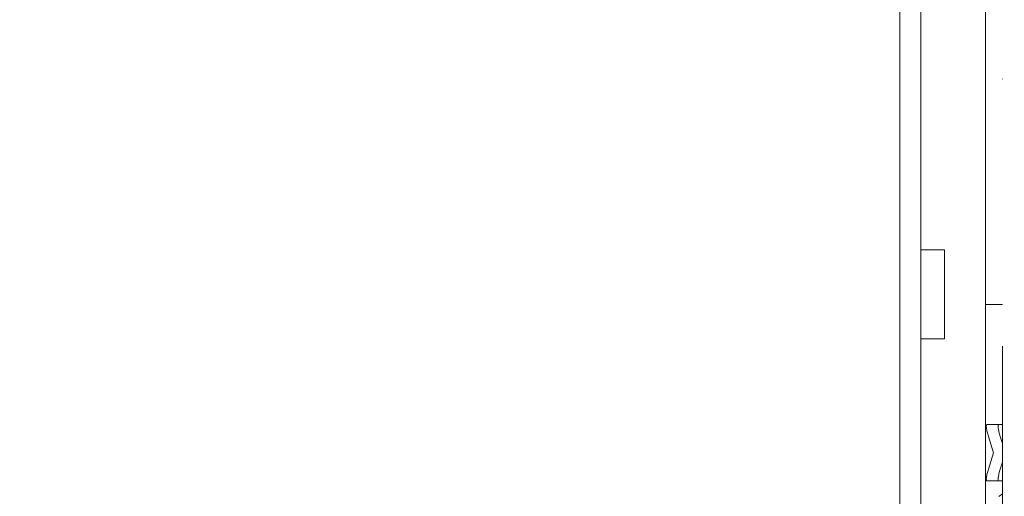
# Model space of a CAD drawing. Header units: millimetres. Extents: x -25606 to 96684, y -22894 to 47132.
# Tile 28 of 89: x 9116 to 9448, y 5448 to 5608. Entities that reach past the tile are written whole.
import ezdxf

# ---------------------------------------------------------------- set-up
doc = ezdxf.new("R2010")
doc.units = ezdxf.units.MM
doc.header["$LTSCALE"] = 50
doc.linetypes.add('A_CARA_16', pattern=[11.4, 6, -1.8, 0, -1.8, 0, -1.8])
doc.layers.add('CA_TG', color=9, linetype='A_CARA_16', lineweight=13)

# ---------------------------------------------------------------- blocks, each defined once
blk = doc.blocks.new('tg')
h = blk.add_hatch()
h.set_pattern_fill('ANSI31', color=252, scale=254, angle=345, style=0)
h.set_pattern_definition([(30, (1065.013, 2161), (-15.87501, 27.4963), [])])
edge = h.paths.add_edge_path()
edge.add_spline(control_points=[(5561.44, 5261.52), (5560.77, 5261.63), (5560.1, 5261.75), (5559.44, 5261.88)], knot_values=[13.825662, 13.825662, 13.825662, 13.825662, 14.000098, 14.000098, 14.000098, 14.000098], degree=3, periodic=0)
edge.add_line((5559.44, 5261.88), (5559.44, 5261.88))
edge.add_line((5559.44, 5261.88), (5559.44, 5298.08))
edge.add_line((5559.44, 5298.08), (5561.44, 5298.08))
edge.add_line((5561.44, 5298.08), (5561.44, 5261.52))
edge.add_line((5561.44, 5261.52), (5561.44, 5261.52))
edge = h.paths.add_edge_path()
edge.add_line((4448.44, 4291.46), (4448.44, 4376.45))
edge.add_spline(control_points=[(4448.44, 4376.45), (4449.11, 4376.22), (4449.78, 4375.97), (4450.44, 4375.72)], knot_values=[10.864235, 10.864235, 10.864235, 10.864235, 11.074814, 11.074814, 11.074814, 11.074814], degree=3, periodic=0)
edge.add_line((4450.44, 4375.72), (4450.44, 4375.72))
edge.add_line((4450.44, 4375.72), (4450.44, 4292.04))
edge.add_spline(control_points=[(4450.44, 4292.04), (4450.27, 4291.99), (4450.09, 4291.94), (4449.43, 4291.74), (4448.94, 4291.6), (4448.44, 4291.46)], knot_values=[22.713594, 22.713594, 22.713594, 22.713594, 22.768373, 22.768373, 22.922016, 22.922016, 22.922016, 22.922016], degree=3, periodic=0)
edge = h.paths.add_edge_path()
edge.add_ellipse((5557.44, 4308.55), major_axis=(-3, 4), ratio=1, start_angle=270, end_angle=299.5519)
edge.add_line((5559.44, 4313.13), (5559.44, 4362.82))
edge.add_line((5559.44, 4362.82), (5559.44, 4362.82))
edge.add_spline(control_points=[(5559.44, 4362.82), (5559.83, 4362.95), (5560.22, 4363.08), (5560.89, 4363.27), (5561.16, 4363.35), (5561.44, 4363.43)], knot_values=[5.579232, 5.579232, 5.579232, 5.579232, 5.705995, 5.705995, 5.795124, 5.795124, 5.795124, 5.795124], degree=3, periodic=0)
edge.add_line((5561.44, 4363.43), (5561.44, 4311.55))
at = {"color": 252}
for p, q in [((5364.94, 4225), (5364.94, 4757.25)), ((5359.19, 4703), (5359.19, 4275.25)), ((5330.44, 4693.37), (5330.44, 4400.05)), ((5337.44, 4690.38), (5337.44, 4402.9)), ((5337.44, 4557.5), (5345.44, 4557.5)), ((5345.44, 4527.5), (5345.44, 4557.5)), ((5364.94, 4539.13), (5359.19, 4539.13)), ((5345.44, 4527.5), (5337.44, 4527.5)), ((5359.74, 4498.63), (5364.94, 4498.63)), ((5360.2, 4494.63), (5361.94, 4489.13)), ((5364.94, 4492.29), (5364.2, 4494.63)), ((5361.94, 4489.13), (5360.2, 4483.63)), ((5364.2, 4483.63), (5364.94, 4485.96)), ((5359.74, 4479.63), (5364.94, 4479.63)), ((5363.72, 4474.45), (5364.94, 4475.27))]:
    blk.add_line(p, q, dxfattribs=at)
for centre, major_axis, ratio, start_param, end_param in [((5361, 4494.63), (-1.31, 3.99), 0.181281, 6.252835, 7.794637), ((5359.74, 4494.63), (0, -4), 0.2, 3.141593, 3.170588), ((5365, 4494.63), (1.31, -3.99), 0.181281, 3.082248, 4.653044), ((5361, 4483.63), (1.31, 3.99), 0.181281, 1.630141, 3.171942), ((5365, 4483.63), (-1.31, -3.99), 0.181281, 4.771734, 6.34253), ((5359.74, 4483.63), (0, 4), 0.2, 3.112597, 3.141593)]:
    blk.add_ellipse(centre, major_axis=major_axis, ratio=ratio, start_param=start_param, end_param=end_param, dxfattribs=at)

msp = doc.modelspace()

# ---------------------------------------------------------------- block references
at = {"layer": 'CA_TG'}
msp.add_blockref('tg', (4082.27, 973.28), dxfattribs=at)

doc.saveas('drawing.dxf')
